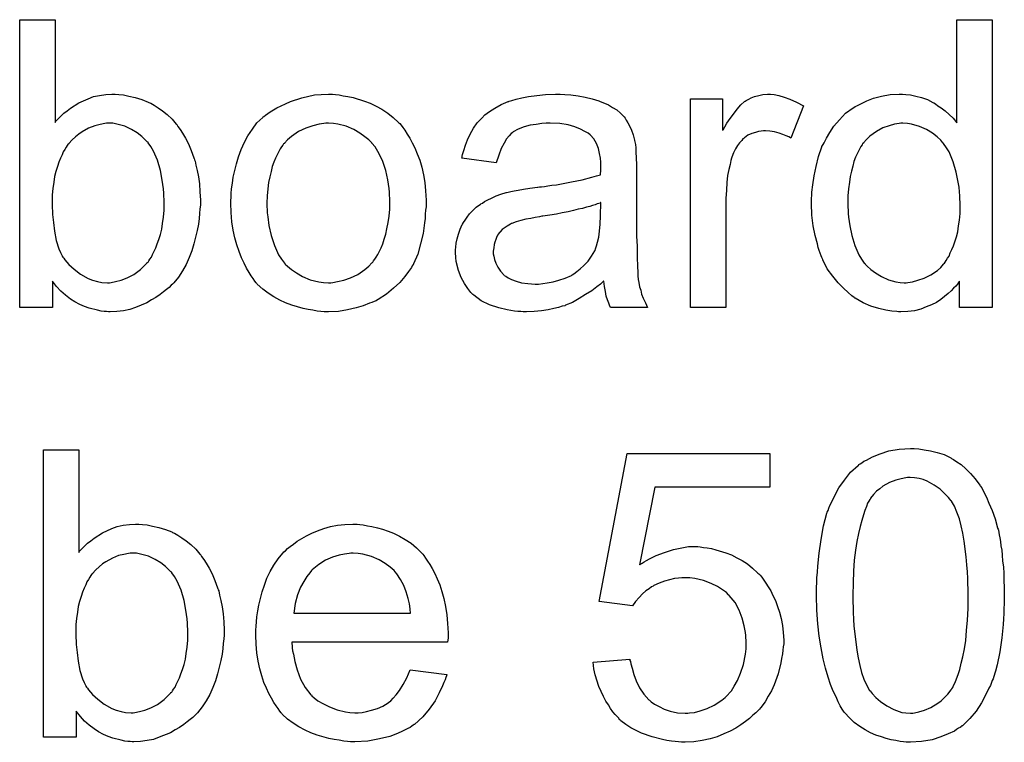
# Model space of a CAD drawing. Extents: x -1.7 to 9, y -2.8 to 5.2.
# Tile 132 of 227: x 6.178 to 6.453, y 0.409 to 0.61. Entities that reach past the tile are written whole.
import ezdxf

# ---------------------------------------------------------------- set-up
doc = ezdxf.new("R2010")
doc.units = 0
doc.layers.add('qfn32-50-23-b_document', color=1, linetype='CONTINUOUS')

msp = doc.modelspace()

# ---------------------------------------------------------------- linework, layer by layer
at = {"layer": 'qfn32-50-23-b_document', "color": 1}
for points in [[(6.188217, 0.581153), (6.188332, 0.581268), (6.188448, 0.5815), (6.188795, 0.581847), (6.189373, 0.582425), (6.189952, 0.583004), (6.190646, 0.583698), (6.191572, 0.584392), (6.192497, 0.585086), (6.194811, 0.586591), (6.197472, 0.587747), (6.198977, 0.588326), (6.200596, 0.588673), (6.202332, 0.588904), (6.204067, 0.58902), (6.204993, 0.58902), (6.206034, 0.588904), (6.207307, 0.588789), (6.208811, 0.588442), (6.210547, 0.588095), (6.212398, 0.587516), (6.214133, 0.586822), (6.214365, 0.586706), (6.214943, 0.586475), (6.215869, 0.585896), (6.21691, 0.585202), (6.218183, 0.584392), (6.219456, 0.583351), (6.220844, 0.582078), (6.222001, 0.58069), (6.222117, 0.580574), (6.222464, 0.579996), (6.223042, 0.579186), (6.223736, 0.578144), (6.224546, 0.576756), (6.225356, 0.575136), (6.226166, 0.573285), (6.22686, 0.571318), (6.22686, 0.571202), (6.226976, 0.571087), (6.227092, 0.57074), (6.227207, 0.570393), (6.227439, 0.569236), (6.227786, 0.567731), (6.228133, 0.565996), (6.22848, 0.564029), (6.228596, 0.561831), (6.228712, 0.559517), (6.228712, 0.559401), (6.228712, 0.558822), (6.228712, 0.558128), (6.228596, 0.557087), (6.22848, 0.555814), (6.228364, 0.554426), (6.228133, 0.552806), (6.227786, 0.551071), (6.22686, 0.547368), (6.226282, 0.545401), (6.225588, 0.54355), (6.224778, 0.541583), (6.223736, 0.539848), (6.222579, 0.538112), (6.221307, 0.536492), (6.221191, 0.536377), (6.22096, 0.536145), (6.220613, 0.535798), (6.220034, 0.53522), (6.219224, 0.534641), (6.218414, 0.533947), (6.217489, 0.533253), (6.216332, 0.532443), (6.215059, 0.531749), (6.213786, 0.530939), (6.210662, 0.529666), (6.209042, 0.529088), (6.207307, 0.52874), (6.205456, 0.528509), (6.203605, 0.528393), (6.203142, 0.528393), (6.202563, 0.528509), (6.201869, 0.528509), (6.201059, 0.528625), (6.200018, 0.528856), (6.197704, 0.529435), (6.196431, 0.529898), (6.195158, 0.530476), (6.19377, 0.53117), (6.192497, 0.53198), (6.191109, 0.533021), (6.189836, 0.534178), (6.188679, 0.535451), (6.187522, 0.536955), (6.187522, 0.529666), (6.178382, 0.529666), (6.178382, 0.609731), (6.188217, 0.609731), (6.188217, 0.581153)], [(6.449236, 0.529666), (6.440095, 0.529666), (6.440095, 0.536955), (6.43998, 0.53684), (6.439864, 0.536608), (6.439517, 0.536145), (6.439054, 0.535567), (6.438476, 0.534988), (6.437781, 0.534294), (6.436971, 0.533484), (6.43593, 0.532674), (6.434889, 0.531864), (6.433732, 0.531054), (6.432343, 0.53036), (6.430839, 0.529782), (6.429335, 0.529203), (6.4276, 0.52874), (6.425749, 0.528509), (6.423782, 0.528393), (6.423087, 0.528393), (6.422625, 0.528509), (6.421236, 0.528625), (6.419617, 0.528856), (6.41765, 0.529319), (6.415451, 0.530013), (6.413253, 0.530939), (6.411055, 0.532212), (6.410939, 0.532212), (6.410823, 0.532443), (6.410129, 0.532906), (6.409088, 0.533831), (6.407815, 0.534988), (6.406311, 0.536492), (6.404807, 0.538344), (6.403303, 0.540426), (6.40203, 0.542856), (6.40203, 0.542972), (6.401914, 0.543203), (6.401799, 0.54355), (6.401567, 0.544013), (6.401336, 0.544707), (6.400989, 0.545517), (6.400757, 0.546327), (6.400526, 0.547368), (6.399948, 0.549682), (6.399369, 0.552343), (6.399022, 0.555351), (6.398906, 0.558591), (6.398906, 0.558707), (6.398906, 0.558938), (6.398906, 0.559401), (6.398906, 0.560095), (6.399022, 0.560789), (6.399022, 0.561715), (6.399253, 0.563798), (6.3996, 0.566227), (6.400179, 0.568888), (6.400873, 0.571665), (6.401799, 0.574326), (6.401799, 0.574442), (6.401914, 0.574673), (6.402146, 0.57502), (6.402377, 0.575483), (6.403071, 0.576756), (6.403997, 0.578376), (6.405154, 0.580111), (6.406658, 0.581847), (6.408394, 0.583698), (6.410476, 0.585202), (6.410592, 0.585202), (6.410708, 0.585318), (6.411055, 0.585549), (6.411517, 0.585781), (6.412675, 0.586359), (6.414294, 0.587169), (6.416145, 0.587863), (6.418344, 0.588442), (6.420774, 0.588904), (6.423319, 0.58902), (6.424244, 0.58902), (6.42517, 0.588904), (6.426443, 0.588789), (6.427947, 0.588442), (6.429567, 0.588095), (6.431186, 0.587516), (6.432691, 0.586706), (6.432922, 0.586591), (6.433385, 0.586359), (6.434079, 0.585781), (6.435005, 0.585202), (6.436162, 0.584392), (6.437203, 0.583351), (6.43836, 0.58231), (6.439401, 0.581037), (6.439401, 0.609731), (6.449236, 0.609731), (6.449236, 0.529666)], [(6.266314, 0.588904), (6.267355, 0.588789), (6.268512, 0.588557), (6.269785, 0.588326), (6.271289, 0.588095), (6.274413, 0.587053), (6.276033, 0.586475), (6.277653, 0.585665), (6.279272, 0.584855), (6.280892, 0.583698), (6.282396, 0.582541), (6.2839, 0.581153), (6.284016, 0.581037), (6.284248, 0.580806), (6.284595, 0.580343), (6.285057, 0.579764), (6.285636, 0.578954), (6.28633, 0.577913), (6.287024, 0.576756), (6.287718, 0.575483), (6.288413, 0.574095), (6.289107, 0.572359), (6.289801, 0.570624), (6.29038, 0.568657), (6.290842, 0.566574), (6.29119, 0.564376), (6.291421, 0.562062), (6.291537, 0.559517), (6.291537, 0.559401), (6.291537, 0.559054), (6.291537, 0.558475), (6.291537, 0.557665), (6.291421, 0.55674), (6.291305, 0.555583), (6.291305, 0.554426), (6.291074, 0.553153), (6.290727, 0.550261), (6.290033, 0.547368), (6.289223, 0.544476), (6.288066, 0.541815), (6.288066, 0.541699), (6.28795, 0.541583), (6.287718, 0.541236), (6.287487, 0.540773), (6.286677, 0.539616), (6.285636, 0.538228), (6.284248, 0.536608), (6.282512, 0.534988), (6.280545, 0.533369), (6.278231, 0.531864), (6.278115, 0.531864), (6.278, 0.531749), (6.277653, 0.531517), (6.277074, 0.531286), (6.276496, 0.531054), (6.275801, 0.530823), (6.274066, 0.530129), (6.272099, 0.52955), (6.269669, 0.528972), (6.267124, 0.528509), (6.264347, 0.528393), (6.26319, 0.528393), (6.262265, 0.528509), (6.261223, 0.528625), (6.260066, 0.528856), (6.258678, 0.529088), (6.257289, 0.529319), (6.254166, 0.530245), (6.25243, 0.530939), (6.25081, 0.531633), (6.24919, 0.532559), (6.247571, 0.5336), (6.246066, 0.534757), (6.244562, 0.536145), (6.244447, 0.536261), (6.244215, 0.536492), (6.243868, 0.536955), (6.243405, 0.537649), (6.242827, 0.538459), (6.242248, 0.539385), (6.241554, 0.540542), (6.24086, 0.54193), (6.240166, 0.543434), (6.239472, 0.54517), (6.238893, 0.547021), (6.238315, 0.548988), (6.237852, 0.551186), (6.237505, 0.5535), (6.237273, 0.556046), (6.237158, 0.558707), (6.237158, 0.558938), (6.237158, 0.559401), (6.237273, 0.560211), (6.237273, 0.561368), (6.237389, 0.562641), (6.23762, 0.56426), (6.237852, 0.56588), (6.238315, 0.567731), (6.238777, 0.569583), (6.239356, 0.571549), (6.24005, 0.573632), (6.240976, 0.575599), (6.241901, 0.57745), (6.243174, 0.579301), (6.244447, 0.581037), (6.246066, 0.582541), (6.246182, 0.582657), (6.246414, 0.582772), (6.246876, 0.58312), (6.247455, 0.583582), (6.248149, 0.584045), (6.249075, 0.584624), (6.25, 0.585202), (6.251157, 0.585781), (6.25243, 0.586359), (6.253818, 0.586938), (6.256942, 0.587979), (6.260529, 0.588789), (6.26238, 0.588904), (6.264347, 0.58902), (6.265504, 0.58902), (6.266314, 0.588904)], [(6.33018, 0.588904), (6.331916, 0.588789), (6.333883, 0.588557), (6.33585, 0.58821), (6.337817, 0.587747), (6.339668, 0.587169), (6.339899, 0.587053), (6.340478, 0.586822), (6.341288, 0.586475), (6.342329, 0.586012), (6.343486, 0.585318), (6.344643, 0.584624), (6.345684, 0.583698), (6.34661, 0.582772), (6.346725, 0.582657), (6.346957, 0.58231), (6.347304, 0.581731), (6.347767, 0.581037), (6.348345, 0.579996), (6.348808, 0.578954), (6.349271, 0.577682), (6.349618, 0.576178), (6.349618, 0.576062), (6.349734, 0.575715), (6.349849, 0.57502), (6.349965, 0.574095), (6.349965, 0.572822), (6.350081, 0.571318), (6.350197, 0.569351), (6.350197, 0.567153), (6.350197, 0.553963), (6.350197, 0.553847), (6.350197, 0.553385), (6.350197, 0.55269), (6.350197, 0.551765), (6.350197, 0.550723), (6.350197, 0.549451), (6.350312, 0.546674), (6.350312, 0.543782), (6.350428, 0.540889), (6.350544, 0.539616), (6.350544, 0.538459), (6.350659, 0.537418), (6.350775, 0.536608), (6.350775, 0.536492), (6.350891, 0.53603), (6.351006, 0.535335), (6.351354, 0.53441), (6.351585, 0.533369), (6.352048, 0.532212), (6.352626, 0.530939), (6.353205, 0.529666), (6.342907, 0.529666), (6.342792, 0.529782), (6.342676, 0.530245), (6.342445, 0.530823), (6.342097, 0.531749), (6.34175, 0.53279), (6.341519, 0.534063), (6.341288, 0.535451), (6.341056, 0.536955), (6.34094, 0.536955), (6.340825, 0.536724), (6.340131, 0.536145), (6.339089, 0.535335), (6.337701, 0.534294), (6.335965, 0.533253), (6.33423, 0.532096), (6.332379, 0.531054), (6.330412, 0.530245), (6.33018, 0.530129), (6.329486, 0.530013), (6.328445, 0.529666), (6.327172, 0.529319), (6.325552, 0.528972), (6.323701, 0.52874), (6.321619, 0.528509), (6.319536, 0.528393), (6.31861, 0.528393), (6.317916, 0.528509), (6.317106, 0.528509), (6.316181, 0.528625), (6.314098, 0.528972), (6.311784, 0.52955), (6.309239, 0.53036), (6.306925, 0.531517), (6.304842, 0.533021), (6.304611, 0.533253), (6.304032, 0.533831), (6.303222, 0.534873), (6.302297, 0.536261), (6.301371, 0.537996), (6.300561, 0.539963), (6.299983, 0.542393), (6.299867, 0.54355), (6.299751, 0.544938), (6.299751, 0.54517), (6.299751, 0.545633), (6.299867, 0.546443), (6.299983, 0.547484), (6.300214, 0.548757), (6.300561, 0.550029), (6.301024, 0.551418), (6.301602, 0.55269), (6.301718, 0.552806), (6.30195, 0.553269), (6.302412, 0.553963), (6.302991, 0.554773), (6.303685, 0.555699), (6.304611, 0.556624), (6.305536, 0.55755), (6.306693, 0.55836), (6.306809, 0.558475), (6.307272, 0.558707), (6.30785, 0.55917), (6.308776, 0.559632), (6.309817, 0.560095), (6.31109, 0.560674), (6.312363, 0.561136), (6.313867, 0.561599), (6.313982, 0.561599), (6.314445, 0.561715), (6.315139, 0.561946), (6.316065, 0.562062), (6.317222, 0.562293), (6.318726, 0.562525), (6.320462, 0.562872), (6.322544, 0.563103), (6.32266, 0.563103), (6.323123, 0.563219), (6.323701, 0.563219), (6.324511, 0.563335), (6.325437, 0.563451), (6.326594, 0.563682), (6.327866, 0.563798), (6.329255, 0.564029), (6.332032, 0.564607), (6.33504, 0.565186), (6.337701, 0.56588), (6.338974, 0.566227), (6.340131, 0.566574), (6.340131, 0.56669), (6.340131, 0.566922), (6.340246, 0.567616), (6.340246, 0.568426), (6.340246, 0.568888), (6.340246, 0.56912), (6.340246, 0.569236), (6.340246, 0.569351), (6.340246, 0.570045), (6.340131, 0.571202), (6.339899, 0.572475), (6.339552, 0.573864), (6.338974, 0.575252), (6.338279, 0.576525), (6.337354, 0.577566), (6.337238, 0.577682), (6.33666, 0.578144), (6.335734, 0.578607), (6.334577, 0.579301), (6.332957, 0.57988), (6.331106, 0.580458), (6.328792, 0.580806), (6.326131, 0.580921), (6.324974, 0.580921), (6.323817, 0.580806), (6.322197, 0.580574), (6.320577, 0.580343), (6.318842, 0.57988), (6.317222, 0.579301), (6.315834, 0.578491), (6.315718, 0.578376), (6.315255, 0.578029), (6.314677, 0.57745), (6.313982, 0.576525), (6.313288, 0.575368), (6.312478, 0.573864), (6.311784, 0.572012), (6.31109, 0.56993), (6.301487, 0.571202), (6.301487, 0.571318), (6.301602, 0.571434), (6.301602, 0.571781), (6.301718, 0.572244), (6.302065, 0.573285), (6.302528, 0.574789), (6.303107, 0.576293), (6.303801, 0.577913), (6.304726, 0.579533), (6.305768, 0.581037), (6.305883, 0.581153), (6.306346, 0.581615), (6.30704, 0.58231), (6.307966, 0.583235), (6.309239, 0.584161), (6.310743, 0.585086), (6.312478, 0.586128), (6.314445, 0.586938), (6.314561, 0.586938), (6.314677, 0.587053), (6.315024, 0.587169), (6.315486, 0.587285), (6.316644, 0.587632), (6.318263, 0.587979), (6.320114, 0.588326), (6.322428, 0.588673), (6.324858, 0.588904), (6.327635, 0.58902), (6.328908, 0.58902), (6.33018, 0.588904)], [(6.388493, 0.588904), (6.389766, 0.588673), (6.39127, 0.58821), (6.39289, 0.587632), (6.394741, 0.586822), (6.396708, 0.585781), (6.393121, 0.576756), (6.393006, 0.576872), (6.392543, 0.577103), (6.391849, 0.57745), (6.390923, 0.577797), (6.389882, 0.578144), (6.388609, 0.578491), (6.387336, 0.578723), (6.386064, 0.578839), (6.385485, 0.578839), (6.384907, 0.578723), (6.384097, 0.578607), (6.383287, 0.578376), (6.382245, 0.578029), (6.381204, 0.577566), (6.380279, 0.576872), (6.380163, 0.576756), (6.379816, 0.576525), (6.379469, 0.576062), (6.37889, 0.575483), (6.378312, 0.574673), (6.377733, 0.573748), (6.377155, 0.572707), (6.376692, 0.571434), (6.376576, 0.571202), (6.37646, 0.570508), (6.376229, 0.569467), (6.375882, 0.568078), (6.375535, 0.566343), (6.375303, 0.564376), (6.375188, 0.562293), (6.375072, 0.55998), (6.375072, 0.529666), (6.365238, 0.529666), (6.365238, 0.587747), (6.374146, 0.587747), (6.374146, 0.578954), (6.374262, 0.57907), (6.374725, 0.57988), (6.375303, 0.580921), (6.376229, 0.582194), (6.377155, 0.583467), (6.378196, 0.584855), (6.379237, 0.586012), (6.380279, 0.586938), (6.380394, 0.587053), (6.380741, 0.587285), (6.381435, 0.587632), (6.38213, 0.587979), (6.383055, 0.588326), (6.384212, 0.588673), (6.385369, 0.588904), (6.386642, 0.58902), (6.387452, 0.58902), (6.388493, 0.588904)], [(6.204299, 0.580921), (6.202563, 0.580921), (6.2021, 0.580806), (6.200828, 0.580574), (6.199324, 0.580227), (6.197588, 0.579533), (6.195737, 0.578491), (6.194811, 0.577913), (6.193886, 0.577103), (6.19296, 0.576293), (6.192035, 0.575252), (6.192035, 0.575136), (6.191803, 0.57502), (6.191572, 0.574673), (6.19134, 0.574211), (6.190993, 0.573632), (6.19053, 0.572938), (6.190183, 0.572128), (6.189721, 0.571202), (6.189258, 0.570045), (6.188911, 0.568888), (6.188448, 0.5675), (6.188101, 0.566112), (6.187869, 0.564492), (6.187638, 0.562756), (6.187407, 0.561021), (6.187407, 0.559054), (6.187407, 0.558938), (6.187407, 0.558591), (6.187407, 0.558013), (6.187407, 0.557318), (6.187522, 0.556509), (6.187522, 0.555467), (6.187754, 0.553269), (6.188101, 0.550839), (6.188564, 0.548294), (6.189258, 0.54598), (6.189721, 0.544938), (6.190183, 0.544013), (6.190183, 0.543897), (6.190415, 0.543666), (6.190646, 0.543319), (6.190993, 0.542856), (6.192035, 0.541583), (6.193539, 0.540311), (6.195274, 0.538922), (6.197472, 0.537649), (6.19863, 0.537187), (6.200018, 0.53684), (6.201291, 0.536608), (6.202795, 0.536492), (6.203373, 0.536492), (6.203836, 0.536608), (6.205109, 0.53684), (6.206613, 0.537187), (6.208348, 0.537881), (6.210199, 0.538806), (6.212051, 0.540195), (6.212976, 0.54112), (6.213902, 0.542046), (6.213902, 0.542162), (6.214133, 0.542277), (6.214365, 0.542625), (6.214596, 0.543087), (6.215059, 0.543666), (6.215406, 0.54436), (6.215869, 0.545286), (6.216332, 0.546211), (6.216679, 0.547368), (6.217141, 0.548525), (6.217604, 0.549914), (6.217951, 0.551418), (6.218183, 0.553038), (6.218414, 0.554773), (6.218646, 0.55674), (6.218646, 0.558707), (6.218646, 0.558822), (6.218646, 0.55917), (6.218646, 0.559748), (6.21853, 0.560558), (6.21853, 0.561484), (6.218414, 0.562641), (6.218067, 0.56507), (6.217604, 0.567731), (6.216794, 0.570624), (6.215637, 0.573169), (6.214943, 0.574442), (6.214133, 0.575483), (6.214133, 0.575599), (6.213902, 0.575715), (6.213323, 0.576293), (6.212398, 0.577219), (6.211125, 0.57826), (6.209505, 0.579186), (6.207654, 0.580111), (6.205456, 0.58069), (6.204299, 0.580921)], [(6.264347, 0.580921), (6.263653, 0.580921), (6.263074, 0.580806), (6.261802, 0.58069), (6.260066, 0.580227), (6.258099, 0.579533), (6.256017, 0.578607), (6.25405, 0.577219), (6.253008, 0.576293), (6.252083, 0.575368), (6.252083, 0.575252), (6.251851, 0.575136), (6.25162, 0.574789), (6.251273, 0.574326), (6.250926, 0.573748), (6.250579, 0.573054), (6.250116, 0.572128), (6.249653, 0.571202), (6.24919, 0.570045), (6.248728, 0.568888), (6.248381, 0.5675), (6.248033, 0.565996), (6.247686, 0.564376), (6.247455, 0.562641), (6.247339, 0.560674), (6.247224, 0.558707), (6.247224, 0.558591), (6.247224, 0.558244), (6.247224, 0.557665), (6.247339, 0.556856), (6.247339, 0.55593), (6.247455, 0.554889), (6.247802, 0.552459), (6.248381, 0.549682), (6.249306, 0.546905), (6.250463, 0.544244), (6.251273, 0.543087), (6.252083, 0.54193), (6.252199, 0.54193), (6.252314, 0.541699), (6.253008, 0.54112), (6.25405, 0.540195), (6.255438, 0.539269), (6.257174, 0.538228), (6.259256, 0.537302), (6.261686, 0.536724), (6.262959, 0.536608), (6.264347, 0.536492), (6.265041, 0.536492), (6.26562, 0.536608), (6.266892, 0.53684), (6.268628, 0.537187), (6.270479, 0.537881), (6.272562, 0.538806), (6.274529, 0.540195), (6.27557, 0.54112), (6.276496, 0.542046), (6.276611, 0.542162), (6.276727, 0.542277), (6.276958, 0.542625), (6.277306, 0.543087), (6.277653, 0.543666), (6.278115, 0.54436), (6.278578, 0.545286), (6.279041, 0.546211), (6.279504, 0.547368), (6.279851, 0.548641), (6.280314, 0.550029), (6.280661, 0.551533), (6.281008, 0.553269), (6.281239, 0.555004), (6.281471, 0.556971), (6.281471, 0.559054), (6.281471, 0.55917), (6.281471, 0.559517), (6.281471, 0.560095), (6.281355, 0.560789), (6.281355, 0.561715), (6.281239, 0.562756), (6.280892, 0.565186), (6.280314, 0.567731), (6.279388, 0.570508), (6.278115, 0.573054), (6.277421, 0.574326), (6.276496, 0.575368), (6.276496, 0.575483), (6.276264, 0.575599), (6.27557, 0.576293), (6.274529, 0.577103), (6.27314, 0.578144), (6.271405, 0.579186), (6.269322, 0.580111), (6.267008, 0.58069), (6.265735, 0.580806), (6.264347, 0.580921)], [(6.42436, 0.580921), (6.423782, 0.580921), (6.423319, 0.580806), (6.422046, 0.58069), (6.420542, 0.580227), (6.418807, 0.579649), (6.416955, 0.578607), (6.415104, 0.577335), (6.414179, 0.576409), (6.413369, 0.575483), (6.413369, 0.575368), (6.413137, 0.575252), (6.413022, 0.574905), (6.412675, 0.574442), (6.412327, 0.573864), (6.41198, 0.573169), (6.411633, 0.572359), (6.41117, 0.571434), (6.410708, 0.570277), (6.41036, 0.569004), (6.410013, 0.567616), (6.409666, 0.566112), (6.409435, 0.564492), (6.409203, 0.562641), (6.408972, 0.560674), (6.408972, 0.558591), (6.408972, 0.558475), (6.408972, 0.558128), (6.408972, 0.55755), (6.409088, 0.55674), (6.409088, 0.555814), (6.409203, 0.554773), (6.409551, 0.552343), (6.410129, 0.549682), (6.410939, 0.546905), (6.412096, 0.544244), (6.41279, 0.543087), (6.4136, 0.54193), (6.413716, 0.54193), (6.413832, 0.541699), (6.41441, 0.54112), (6.415451, 0.540195), (6.416724, 0.539269), (6.418344, 0.538228), (6.420311, 0.537302), (6.422393, 0.536724), (6.42355, 0.536608), (6.424707, 0.536492), (6.425286, 0.536492), (6.425749, 0.536608), (6.427021, 0.536724), (6.428525, 0.537187), (6.430261, 0.537765), (6.432112, 0.538691), (6.433963, 0.539963), (6.434889, 0.540773), (6.435699, 0.541699), (6.435699, 0.541815), (6.43593, 0.54193), (6.436162, 0.542277), (6.436393, 0.54274), (6.43674, 0.543319), (6.437203, 0.543897), (6.43755, 0.544823), (6.438013, 0.545748), (6.438476, 0.54679), (6.438823, 0.547947), (6.439285, 0.549335), (6.439633, 0.550723), (6.439864, 0.552343), (6.440095, 0.553963), (6.440327, 0.555814), (6.440327, 0.557781), (6.440327, 0.557897), (6.440327, 0.55836), (6.440327, 0.558938), (6.440211, 0.559748), (6.440211, 0.560674), (6.440095, 0.561831), (6.43998, 0.563103), (6.439748, 0.564492), (6.43917, 0.567269), (6.43836, 0.570161), (6.437203, 0.572938), (6.436509, 0.574095), (6.435699, 0.575252), (6.435699, 0.575368), (6.435467, 0.575483), (6.434889, 0.576178), (6.433848, 0.577103), (6.432575, 0.578144), (6.430955, 0.579186), (6.428988, 0.579996), (6.42679, 0.58069), (6.425633, 0.580806), (6.42436, 0.580921)], [(6.340246, 0.558822), (6.340131, 0.558822), (6.340015, 0.558707), (6.339668, 0.558591), (6.339205, 0.558475), (6.338627, 0.558244), (6.337932, 0.558013), (6.337122, 0.557781), (6.336197, 0.55755), (6.335155, 0.557203), (6.333883, 0.556971), (6.33261, 0.556624), (6.331106, 0.556277), (6.329486, 0.55593), (6.327866, 0.555583), (6.326015, 0.555351), (6.324048, 0.555004), (6.323817, 0.555004), (6.323123, 0.554889), (6.321966, 0.554657), (6.320693, 0.554426), (6.319305, 0.554194), (6.317916, 0.553847), (6.316644, 0.5535), (6.315486, 0.553038), (6.315371, 0.553038), (6.315024, 0.552806), (6.314561, 0.552575), (6.314098, 0.552228), (6.31271, 0.551302), (6.311553, 0.549914), (6.311553, 0.549798), (6.311321, 0.549567), (6.311206, 0.549104), (6.310974, 0.548525), (6.310743, 0.547831), (6.310511, 0.547137), (6.310396, 0.546211), (6.31028, 0.545286), (6.31028, 0.54517), (6.31028, 0.544591), (6.310396, 0.543897), (6.310627, 0.542972), (6.310974, 0.54193), (6.311553, 0.540889), (6.312247, 0.539732), (6.313172, 0.538691), (6.313288, 0.538575), (6.313751, 0.538344), (6.314445, 0.537881), (6.315371, 0.537418), (6.316644, 0.536955), (6.318148, 0.536492), (6.319883, 0.536261), (6.321966, 0.536145), (6.322891, 0.536145), (6.324048, 0.536261), (6.325321, 0.536492), (6.326941, 0.536724), (6.328561, 0.537187), (6.330296, 0.537765), (6.332032, 0.538575), (6.332263, 0.538691), (6.332726, 0.539038), (6.333536, 0.539616), (6.334461, 0.540426), (6.335503, 0.541352), (6.33666, 0.542509), (6.337585, 0.543897), (6.338511, 0.545401), (6.338627, 0.545517), (6.338742, 0.54598), (6.338974, 0.54679), (6.339321, 0.547831), (6.339668, 0.549219), (6.339899, 0.550839), (6.340015, 0.552806), (6.340131, 0.55512), (6.340246, 0.558822)], [(6.194811, 0.461473), (6.194927, 0.461588), (6.195043, 0.46182), (6.19539, 0.462167), (6.195968, 0.462745), (6.196547, 0.463324), (6.197241, 0.464018), (6.198167, 0.464712), (6.199092, 0.465406), (6.201406, 0.46691), (6.204067, 0.468067), (6.205572, 0.468646), (6.207191, 0.468993), (6.208927, 0.469224), (6.210662, 0.46934), (6.211588, 0.46934), (6.212629, 0.469224), (6.213902, 0.469109), (6.215406, 0.468762), (6.217141, 0.468414), (6.218993, 0.467836), (6.220728, 0.467142), (6.22096, 0.467026), (6.221538, 0.466795), (6.222464, 0.466216), (6.223505, 0.465522), (6.224778, 0.464712), (6.22605, 0.463671), (6.227439, 0.462398), (6.228596, 0.46101), (6.228712, 0.460894), (6.229059, 0.460315), (6.229637, 0.459506), (6.230331, 0.458464), (6.231141, 0.457076), (6.231951, 0.455456), (6.232761, 0.453605), (6.233455, 0.451638), (6.233455, 0.451522), (6.233571, 0.451407), (6.233687, 0.45106), (6.233802, 0.450712), (6.234034, 0.449555), (6.234381, 0.448051), (6.234728, 0.446316), (6.235075, 0.444349), (6.235191, 0.442151), (6.235306, 0.439837), (6.235306, 0.439721), (6.235306, 0.439142), (6.235306, 0.438448), (6.235191, 0.437407), (6.235075, 0.436134), (6.234959, 0.434746), (6.234728, 0.433126), (6.234381, 0.43139), (6.233455, 0.427688), (6.232877, 0.425721), (6.232182, 0.42387), (6.231373, 0.421903), (6.230331, 0.420168), (6.229174, 0.418432), (6.227902, 0.416812), (6.227786, 0.416697), (6.227555, 0.416465), (6.227207, 0.416118), (6.226629, 0.41554), (6.225819, 0.414961), (6.225009, 0.414267), (6.224083, 0.413573), (6.222926, 0.412763), (6.221654, 0.412069), (6.220381, 0.411259), (6.217257, 0.409986), (6.215637, 0.409408), (6.213902, 0.40906), (6.212051, 0.408829), (6.210199, 0.408713), (6.209737, 0.408713), (6.209158, 0.408829), (6.208464, 0.408829), (6.207654, 0.408945), (6.206613, 0.409176), (6.204299, 0.409755), (6.203026, 0.410217), (6.201753, 0.410796), (6.200365, 0.41149), (6.199092, 0.4123), (6.197704, 0.413341), (6.196431, 0.414498), (6.195274, 0.415771), (6.194117, 0.417275), (6.194117, 0.409986), (6.184977, 0.409986), (6.184977, 0.49005), (6.194811, 0.49005), (6.194811, 0.461473)], [(6.387336, 0.479637), (6.355287, 0.479637), (6.351006, 0.458002), (6.351122, 0.458117), (6.351354, 0.458233), (6.351701, 0.458464), (6.352279, 0.458811), (6.352973, 0.459159), (6.353783, 0.459621), (6.355634, 0.460547), (6.357948, 0.461473), (6.360494, 0.462282), (6.363271, 0.462861), (6.364659, 0.463092), (6.367204, 0.463092), (6.367899, 0.462977), (6.368824, 0.462861), (6.369865, 0.462745), (6.371023, 0.462514), (6.372295, 0.462167), (6.375072, 0.461357), (6.376576, 0.460778), (6.37808, 0.459968), (6.379584, 0.459159), (6.381088, 0.458233), (6.382477, 0.457076), (6.383865, 0.455803), (6.383981, 0.455688), (6.384212, 0.455456), (6.384559, 0.455109), (6.385022, 0.454531), (6.385601, 0.453721), (6.386179, 0.452911), (6.386873, 0.451869), (6.387568, 0.450712), (6.388146, 0.44944), (6.38884, 0.448051), (6.389419, 0.446432), (6.389997, 0.444812), (6.39046, 0.443076), (6.390807, 0.441109), (6.391039, 0.439142), (6.391154, 0.43706), (6.391154, 0.436944), (6.391154, 0.436597), (6.391154, 0.436019), (6.391039, 0.435209), (6.390923, 0.434283), (6.390807, 0.433242), (6.390576, 0.431969), (6.390344, 0.430696), (6.38965, 0.427688), (6.388493, 0.424564), (6.387799, 0.422944), (6.386873, 0.42144), (6.385948, 0.41982), (6.384791, 0.418316), (6.384675, 0.418201), (6.384444, 0.417854), (6.383981, 0.417391), (6.383402, 0.416812), (6.382592, 0.416118), (6.381667, 0.415192), (6.38051, 0.414383), (6.379237, 0.413457), (6.377849, 0.412531), (6.376229, 0.411721), (6.374493, 0.410912), (6.372642, 0.410102), (6.370675, 0.409523), (6.368477, 0.40906), (6.366163, 0.408713), (6.363733, 0.408598), (6.362692, 0.408598), (6.361882, 0.408713), (6.360957, 0.408829), (6.359915, 0.408945), (6.358643, 0.40906), (6.35737, 0.409408), (6.354477, 0.410102), (6.351585, 0.411143), (6.350081, 0.411837), (6.348577, 0.412647), (6.347188, 0.413573), (6.3458, 0.414614), (6.345684, 0.41473), (6.345453, 0.414845), (6.345221, 0.415308), (6.344759, 0.415771), (6.34418, 0.416349), (6.343602, 0.417044), (6.342907, 0.417969), (6.342329, 0.419011), (6.341635, 0.420052), (6.34094, 0.421325), (6.339668, 0.424101), (6.338627, 0.427341), (6.338279, 0.429077), (6.338048, 0.430928), (6.348345, 0.431738), (6.348345, 0.431622), (6.348345, 0.43139), (6.348461, 0.431043), (6.348577, 0.430465), (6.348924, 0.429192), (6.349387, 0.427457), (6.350081, 0.425721), (6.351006, 0.423754), (6.352163, 0.422019), (6.353552, 0.420399), (6.353783, 0.420283), (6.354246, 0.41982), (6.355172, 0.419242), (6.356444, 0.418548), (6.357833, 0.417854), (6.359568, 0.417275), (6.361535, 0.416812), (6.363733, 0.416697), (6.364428, 0.416697), (6.36489, 0.416812), (6.366279, 0.416928), (6.367899, 0.417391), (6.369865, 0.417969), (6.371832, 0.418895), (6.373915, 0.420283), (6.374841, 0.421093), (6.375766, 0.422019), (6.375882, 0.422135), (6.375998, 0.42225), (6.376229, 0.422597), (6.376576, 0.422944), (6.377386, 0.424217), (6.378312, 0.425837), (6.379122, 0.427804), (6.379931, 0.430233), (6.38051, 0.433126), (6.380741, 0.43463), (6.380741, 0.43625), (6.380741, 0.436366), (6.380741, 0.436597), (6.380741, 0.43706), (6.380626, 0.437638), (6.380626, 0.438332), (6.38051, 0.439142), (6.380163, 0.440994), (6.379584, 0.443192), (6.378774, 0.44539), (6.377617, 0.447473), (6.375998, 0.44944), (6.375998, 0.449555), (6.375766, 0.449671), (6.375188, 0.45025), (6.374146, 0.45106), (6.372758, 0.451985), (6.370907, 0.452795), (6.368824, 0.453605), (6.366395, 0.454183), (6.365006, 0.454415), (6.362808, 0.454415), (6.361882, 0.454299), (6.360725, 0.454183), (6.359337, 0.453836), (6.357948, 0.453489), (6.356444, 0.452911), (6.35494, 0.452216), (6.354824, 0.452101), (6.354362, 0.451869), (6.353667, 0.451291), (6.352742, 0.450712), (6.351816, 0.449902), (6.350891, 0.448861), (6.349849, 0.44782), (6.349039, 0.446547), (6.339783, 0.44782), (6.347535, 0.489009), (6.387336, 0.489009), (6.387336, 0.479637)], [(6.428757, 0.490282), (6.430261, 0.49005), (6.431996, 0.489703), (6.433848, 0.48924), (6.435815, 0.488662), (6.437666, 0.487736), (6.437781, 0.487736), (6.437897, 0.487621), (6.438476, 0.487274), (6.439401, 0.486695), (6.440558, 0.485885), (6.441831, 0.484728), (6.443219, 0.483455), (6.444492, 0.481951), (6.445765, 0.480216), (6.44588, 0.479985), (6.446343, 0.479406), (6.446806, 0.478365), (6.447616, 0.476861), (6.44831, 0.475125), (6.449236, 0.473158), (6.450046, 0.470844), (6.45074, 0.468299), (6.45074, 0.468183), (6.450855, 0.467952), (6.450971, 0.467605), (6.451087, 0.467026), (6.451203, 0.466332), (6.451318, 0.465522), (6.45155, 0.464481), (6.451665, 0.463324), (6.451897, 0.462051), (6.452012, 0.460663), (6.452128, 0.459043), (6.45236, 0.457423), (6.452475, 0.455572), (6.452475, 0.453721), (6.452591, 0.451638), (6.452591, 0.44944), (6.452591, 0.449324), (6.452591, 0.448861), (6.452591, 0.448051), (6.452591, 0.447126), (6.452475, 0.445853), (6.452475, 0.444465), (6.45236, 0.442961), (6.452244, 0.441341), (6.451897, 0.437638), (6.451318, 0.43382), (6.450624, 0.430118), (6.450161, 0.428382), (6.449583, 0.426647), (6.449583, 0.426531), (6.449467, 0.4263), (6.449236, 0.425837), (6.449004, 0.425258), (6.448773, 0.424449), (6.44831, 0.423639), (6.447385, 0.421672), (6.446227, 0.419589), (6.444723, 0.417275), (6.442988, 0.415192), (6.440905, 0.413226), (6.44079, 0.413226), (6.440674, 0.412994), (6.440327, 0.412763), (6.439864, 0.412531), (6.439285, 0.412184), (6.438707, 0.411721), (6.436971, 0.410912), (6.434889, 0.410102), (6.432459, 0.409292), (6.429567, 0.408829), (6.426443, 0.408598), (6.425286, 0.408598), (6.424476, 0.408713), (6.42355, 0.408829), (6.422393, 0.40906), (6.421121, 0.409292), (6.419732, 0.409639), (6.418344, 0.410102), (6.41684, 0.410565), (6.415336, 0.411259), (6.413832, 0.412069), (6.412327, 0.412994), (6.410823, 0.414151), (6.409435, 0.415424), (6.408162, 0.416812), (6.408047, 0.416928), (6.407815, 0.417275), (6.407468, 0.417854), (6.40689, 0.418779), (6.406311, 0.41982), (6.405733, 0.421209), (6.404923, 0.422829), (6.404228, 0.42468), (6.403534, 0.426762), (6.40284, 0.429192), (6.402146, 0.431853), (6.401567, 0.434861), (6.400989, 0.438101), (6.400642, 0.441572), (6.40041, 0.44539), (6.400295, 0.44944), (6.400295, 0.449555), (6.400295, 0.450018), (6.400295, 0.450828), (6.400295, 0.451754), (6.40041, 0.453026), (6.40041, 0.454415), (6.400526, 0.455919), (6.400642, 0.457654), (6.400989, 0.461241), (6.401567, 0.465059), (6.402261, 0.468877), (6.402724, 0.470613), (6.403187, 0.472348), (6.403187, 0.472464), (6.403303, 0.472695), (6.403534, 0.473158), (6.403766, 0.473737), (6.403997, 0.474547), (6.40446, 0.475356), (6.405385, 0.477323), (6.406542, 0.479406), (6.408047, 0.481604), (6.409782, 0.483803), (6.411865, 0.485654), (6.41198, 0.485654), (6.412096, 0.485885), (6.412443, 0.486117), (6.412906, 0.486348), (6.413484, 0.486811), (6.414179, 0.487158), (6.415914, 0.488084), (6.417997, 0.488893), (6.420426, 0.489703), (6.423319, 0.490166), (6.426443, 0.490397), (6.427484, 0.490397), (6.428757, 0.490282)], [(6.426327, 0.482298), (6.425633, 0.482298), (6.42517, 0.482183), (6.423897, 0.481951), (6.422393, 0.481604), (6.420658, 0.48091), (6.418807, 0.479869), (6.417881, 0.479175), (6.416955, 0.47848), (6.416145, 0.477555), (6.415336, 0.476514), (6.415336, 0.476398), (6.415104, 0.476166), (6.414873, 0.475704), (6.414526, 0.475125), (6.414179, 0.4742), (6.413716, 0.473158), (6.413369, 0.471885), (6.412906, 0.470381), (6.412443, 0.468646), (6.41198, 0.466679), (6.411517, 0.464481), (6.41117, 0.462051), (6.410823, 0.459274), (6.410592, 0.456266), (6.410476, 0.453026), (6.41036, 0.44944), (6.41036, 0.449208), (6.41036, 0.44863), (6.41036, 0.447589), (6.410476, 0.4462), (6.410476, 0.444696), (6.410592, 0.442845), (6.410708, 0.440878), (6.410939, 0.438795), (6.411517, 0.434283), (6.411865, 0.432085), (6.412327, 0.430002), (6.41279, 0.428035), (6.413484, 0.426184), (6.414179, 0.424564), (6.414989, 0.423176), (6.414989, 0.42306), (6.41522, 0.422944), (6.415798, 0.422135), (6.41684, 0.421093), (6.418112, 0.419936), (6.419848, 0.418779), (6.421815, 0.417738), (6.424013, 0.416928), (6.42517, 0.416812), (6.426443, 0.416697), (6.427137, 0.416697), (6.4276, 0.416812), (6.428757, 0.417044), (6.430377, 0.417507), (6.432112, 0.418316), (6.434079, 0.419473), (6.435005, 0.420168), (6.43593, 0.421093), (6.436856, 0.422019), (6.437781, 0.423176), (6.437781, 0.423291), (6.438013, 0.423523), (6.438244, 0.42387), (6.438476, 0.424449), (6.438938, 0.425258), (6.439285, 0.4263), (6.439748, 0.427457), (6.440211, 0.428845), (6.440558, 0.430581), (6.441021, 0.432432), (6.441484, 0.43463), (6.441831, 0.436944), (6.442062, 0.439721), (6.442294, 0.442613), (6.442525, 0.445853), (6.442525, 0.44944), (6.442525, 0.449555), (6.442525, 0.449671), (6.442525, 0.45025), (6.442525, 0.451291), (6.442409, 0.452679), (6.442409, 0.454183), (6.442294, 0.456035), (6.442178, 0.458002), (6.441947, 0.4602), (6.441368, 0.464596), (6.441021, 0.466795), (6.440558, 0.468877), (6.440095, 0.470844), (6.439401, 0.472695), (6.438707, 0.474315), (6.437897, 0.475704), (6.437897, 0.475819), (6.437666, 0.475935), (6.437434, 0.476282), (6.437087, 0.476745), (6.436046, 0.477786), (6.434773, 0.479059), (6.433038, 0.480216), (6.431071, 0.481257), (6.430029, 0.48172), (6.428873, 0.482067), (6.4276, 0.482183), (6.426327, 0.482298)], [(6.27314, 0.469224), (6.274066, 0.469109), (6.275223, 0.468877), (6.276496, 0.468646), (6.278, 0.468299), (6.279388, 0.467952), (6.281008, 0.467373), (6.282512, 0.466795), (6.284132, 0.465985), (6.285752, 0.465059), (6.287371, 0.464018), (6.288876, 0.462745), (6.290264, 0.461357), (6.29038, 0.461241), (6.290611, 0.46101), (6.290958, 0.460547), (6.291421, 0.459853), (6.291999, 0.459043), (6.292578, 0.458117), (6.293272, 0.45696), (6.293966, 0.455572), (6.29466, 0.454068), (6.295355, 0.452448), (6.295933, 0.450597), (6.296512, 0.44863), (6.296975, 0.446432), (6.297322, 0.444118), (6.297553, 0.441688), (6.297669, 0.439027), (6.297669, 0.438911), (6.297669, 0.438448), (6.297669, 0.437638), (6.297553, 0.436481), (6.254166, 0.436481), (6.254166, 0.436366), (6.254166, 0.436019), (6.254281, 0.435556), (6.254281, 0.434861), (6.254397, 0.434052), (6.254628, 0.433126), (6.254975, 0.431043), (6.25567, 0.428729), (6.256595, 0.426184), (6.257868, 0.42387), (6.259488, 0.421787), (6.259603, 0.421787), (6.259719, 0.421556), (6.260413, 0.420978), (6.261455, 0.420168), (6.262843, 0.419358), (6.264694, 0.418432), (6.266777, 0.417622), (6.269091, 0.417044), (6.270364, 0.416928), (6.271752, 0.416812), (6.272677, 0.416812), (6.273719, 0.416928), (6.274992, 0.417159), (6.27638, 0.417507), (6.278, 0.417969), (6.279504, 0.418663), (6.281008, 0.419589), (6.281124, 0.419705), (6.281702, 0.420168), (6.282396, 0.420862), (6.283206, 0.421787), (6.284132, 0.42306), (6.285173, 0.42468), (6.286214, 0.426531), (6.28714, 0.428729), (6.297322, 0.427457), (6.297322, 0.427341), (6.297206, 0.42711), (6.29709, 0.426647), (6.296859, 0.425953), (6.296512, 0.425258), (6.296165, 0.424333), (6.295239, 0.422366), (6.294082, 0.420168), (6.292462, 0.417854), (6.290611, 0.415655), (6.288297, 0.413573), (6.288181, 0.413573), (6.28795, 0.413341), (6.287603, 0.41311), (6.28714, 0.412763), (6.286446, 0.412416), (6.285752, 0.412069), (6.284826, 0.411606), (6.283785, 0.411143), (6.282628, 0.41068), (6.281471, 0.410217), (6.278578, 0.409523), (6.275339, 0.408945), (6.271752, 0.408713), (6.270479, 0.408713), (6.269669, 0.408829), (6.268628, 0.408945), (6.267355, 0.409176), (6.265967, 0.409408), (6.264463, 0.409639), (6.261223, 0.410565), (6.259488, 0.411259), (6.257868, 0.411953), (6.256132, 0.412878), (6.254513, 0.41392), (6.253008, 0.415077), (6.251504, 0.416465), (6.251389, 0.416581), (6.251157, 0.416812), (6.25081, 0.417275), (6.250347, 0.417969), (6.249769, 0.418779), (6.24919, 0.419705), (6.248496, 0.420862), (6.247802, 0.422135), (6.247108, 0.423639), (6.246414, 0.425258), (6.245835, 0.42711), (6.245257, 0.429077), (6.244794, 0.431159), (6.244447, 0.433473), (6.244215, 0.435903), (6.2441, 0.438448), (6.2441, 0.438564), (6.2441, 0.439142), (6.2441, 0.439837), (6.244215, 0.440878), (6.244331, 0.442151), (6.244447, 0.443539), (6.244678, 0.445159), (6.245025, 0.446779), (6.245951, 0.450481), (6.246529, 0.452332), (6.247224, 0.454299), (6.248149, 0.45615), (6.24919, 0.457886), (6.250347, 0.459621), (6.25162, 0.461241), (6.251736, 0.461357), (6.251967, 0.461588), (6.25243, 0.461935), (6.253008, 0.462514), (6.253703, 0.463092), (6.254628, 0.463786), (6.25567, 0.464596), (6.256942, 0.465291), (6.258215, 0.466101), (6.259719, 0.466795), (6.261339, 0.467489), (6.263074, 0.468067), (6.264926, 0.468646), (6.266892, 0.468993), (6.268975, 0.469224), (6.271173, 0.46934), (6.27233, 0.46934), (6.27314, 0.469224)], [(6.210894, 0.461241), (6.209158, 0.461241), (6.208695, 0.461125), (6.207423, 0.460894), (6.205919, 0.460547), (6.204183, 0.459853), (6.202332, 0.458811), (6.201406, 0.458233), (6.200481, 0.457423), (6.199555, 0.456613), (6.19863, 0.455572), (6.19863, 0.455456), (6.198398, 0.45534), (6.198167, 0.454993), (6.197935, 0.454531), (6.197588, 0.453952), (6.197125, 0.453258), (6.196778, 0.452448), (6.196315, 0.451522), (6.195853, 0.450365), (6.195506, 0.449208), (6.195043, 0.44782), (6.194696, 0.446432), (6.194464, 0.444812), (6.194233, 0.443076), (6.194002, 0.441341), (6.194002, 0.439374), (6.194002, 0.439258), (6.194002, 0.438911), (6.194002, 0.438332), (6.194002, 0.437638), (6.194117, 0.436828), (6.194117, 0.435787), (6.194349, 0.433589), (6.194696, 0.431159), (6.195158, 0.428614), (6.195853, 0.4263), (6.196315, 0.425258), (6.196778, 0.424333), (6.196778, 0.424217), (6.19701, 0.423986), (6.197241, 0.423639), (6.197588, 0.423176), (6.19863, 0.421903), (6.200134, 0.42063), (6.201869, 0.419242), (6.204067, 0.417969), (6.205224, 0.417507), (6.206613, 0.417159), (6.207886, 0.416928), (6.20939, 0.416812), (6.209968, 0.416812), (6.210431, 0.416928), (6.211704, 0.417159), (6.213208, 0.417507), (6.214943, 0.418201), (6.216794, 0.419126), (6.218646, 0.420515), (6.219571, 0.42144), (6.220497, 0.422366), (6.220497, 0.422482), (6.220728, 0.422597), (6.22096, 0.422944), (6.221191, 0.423407), (6.221654, 0.423986), (6.222001, 0.42468), (6.222464, 0.425606), (6.222926, 0.426531), (6.223274, 0.427688), (6.223736, 0.428845), (6.224199, 0.430233), (6.224546, 0.431738), (6.224778, 0.433357), (6.225009, 0.435093), (6.22524, 0.43706), (6.22524, 0.439027), (6.22524, 0.439142), (6.22524, 0.43949), (6.22524, 0.440068), (6.225125, 0.440878), (6.225125, 0.441803), (6.225009, 0.442961), (6.224662, 0.44539), (6.224199, 0.448051), (6.223389, 0.450944), (6.222232, 0.453489), (6.221538, 0.454762), (6.220728, 0.455803), (6.220728, 0.455919), (6.220497, 0.456035), (6.219918, 0.456613), (6.218993, 0.457539), (6.21772, 0.45858), (6.2161, 0.459506), (6.214249, 0.460431), (6.212051, 0.46101), (6.210894, 0.461241)], [(6.271289, 0.461241), (6.270595, 0.461241), (6.270132, 0.461125), (6.268859, 0.46101), (6.267355, 0.460663), (6.265504, 0.460084), (6.263537, 0.459274), (6.261686, 0.458117), (6.259835, 0.456613), (6.259603, 0.456382), (6.259141, 0.455803), (6.258331, 0.454762), (6.257521, 0.453373), (6.256595, 0.451754), (6.255785, 0.449671), (6.255091, 0.447241), (6.254744, 0.44458), (6.287256, 0.44458), (6.287256, 0.444696), (6.287256, 0.444927), (6.28714, 0.445274), (6.28714, 0.445737), (6.286909, 0.447126), (6.286561, 0.44863), (6.285983, 0.450481), (6.285404, 0.452216), (6.284479, 0.453952), (6.283438, 0.455456), (6.283438, 0.455572), (6.283206, 0.455688), (6.282628, 0.456382), (6.281586, 0.457307), (6.280198, 0.458349), (6.278462, 0.45939), (6.27638, 0.460315), (6.27395, 0.46101), (6.272677, 0.461125), (6.271289, 0.461241)]]:
    msp.add_lwpolyline(points, dxfattribs=at)

doc.saveas('drawing.dxf')
